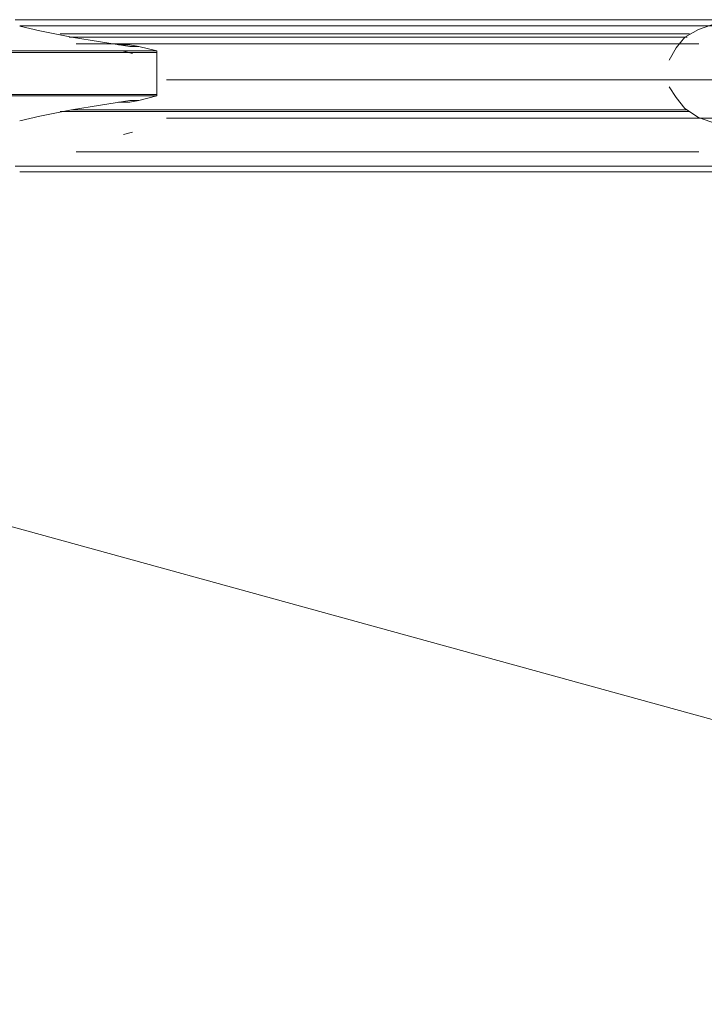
# Model space of a CAD drawing. Extents: x 44 to 177, y -263 to -14.
# Tile 82 of 256: x 134.71 to 140.46, y -189.87 to -181.59. Entities that reach past the tile are written whole.
import ezdxf

# ---------------------------------------------------------------- set-up
doc = ezdxf.new("R2010")
doc.units = 0
doc.header["$MEASUREMENT"] = 0
doc.layers.add('Livello 1', color=7, linetype='Continuous', lineweight=0)

# ---------------------------------------------------------------- blocks, each defined once
blk = doc.blocks.new('Block_0')
at = {"layer": 'Livello 1', "color": 250, "lineweight": 9, "true_color": 0x333333}
for points, knots in [([(140.5952, -181.5923), (140.5952, -181.5923), (140.4052, -181.5923), (140.4052, -181.5923), (140.4052, -181.5923), (140.0832, -181.5923), (140.0832, -181.5923), (140.0832, -181.5923), (139.7242, -181.5923), (139.7242, -181.5923), (139.7242, -181.5923), (139.3262, -181.5923), (139.3262, -181.5923), (139.3262, -181.5923), (138.8902, -181.5923), (138.8902, -181.5923), (138.8902, -181.5923), (138.4362, -181.5923), (138.4362, -181.5923), (138.4362, -181.5923), (137.9432, -181.5923), (137.9432, -181.5923), (137.9432, -181.5923), (137.3942, -181.5923), (137.3942, -181.5923), (137.3942, -181.5923), (136.8452, -181.5923), (136.8452, -181.5923), (136.8452, -181.5923), (136.2392, -181.5923), (136.2392, -181.5923), (136.2392, -181.5923), (135.6142, -181.5923), (135.6142, -181.5923), (135.6142, -181.5923), (134.9522, -181.5923), (134.9522, -181.5923), (134.9522, -181.5923), (134.6682, -181.5923), (134.6682, -181.5923)], [0, 0, 0, 0, 1, 1, 1, 2, 2, 2, 3, 3, 3, 4, 4, 4, 5, 5, 5, 6, 6, 6, 7, 7, 7, 8, 8, 8, 9, 9, 9, 10, 10, 10, 11, 11, 11, 12, 12, 12, 13, 13, 13, 13]), ([(135.63, -181.8164), (135.63, -181.8164), (135.63, -181.8164), (135.63, -181.8164), (135.63, -181.8164), (135.385, -181.7774), (135.385, -181.7774), (135.385, -181.7774), (135.139, -181.7384), (135.139, -181.7384), (135.139, -181.7384), (134.875, -181.6864), (134.875, -181.6864), (134.875, -181.6864), (134.705, -181.6474), (134.705, -181.6474)], [0, 0, 0, 0, 1, 1, 1, 2, 2, 2, 3, 3, 3, 4, 4, 4, 5, 5, 5, 5]), ([(140.6562, -181.6449), (140.6562, -181.6449), (140.4672, -181.6449), (140.4672, -181.6449), (140.4672, -181.6449), (140.1442, -181.6449), (140.1442, -181.6449), (140.1442, -181.6449), (139.7842, -181.6449), (139.7842, -181.6449), (139.7842, -181.6449), (139.3862, -181.6449), (139.3862, -181.6449), (139.3862, -181.6449), (138.9502, -181.6449), (138.9502, -181.6449), (138.9502, -181.6449), (138.4772, -181.6449), (138.4772, -181.6449), (138.4772, -181.6449), (137.9842, -181.6449), (137.9842, -181.6449), (137.9842, -181.6449), (137.4532, -181.6449), (137.4532, -181.6449), (137.4532, -181.6449), (136.8842, -181.6449), (136.8842, -181.6449), (136.8842, -181.6449), (136.2972, -181.6449), (136.2972, -181.6449), (136.2972, -181.6449), (135.6712, -181.6449), (135.6712, -181.6449), (135.6712, -181.6449), (135.0082, -181.6449), (135.0082, -181.6449), (135.0082, -181.6449), (134.7052, -181.6449), (134.7052, -181.6449)], [0, 0, 0, 0, 1, 1, 1, 2, 2, 2, 3, 3, 3, 4, 4, 4, 5, 5, 5, 6, 6, 6, 7, 7, 7, 8, 8, 8, 9, 9, 9, 10, 10, 10, 11, 11, 11, 12, 12, 12, 13, 13, 13, 13]), ([(140.557, -181.6214), (140.557, -181.6214), (140.406, -181.6734), (140.406, -181.6734), (140.406, -181.6734), (140.293, -181.7384), (140.293, -181.7384), (140.293, -181.7384), (140.218, -181.8294), (140.218, -181.8294), (140.218, -181.8294), (140.161, -181.9334), (140.161, -181.9334)], [0, 0, 0, 0, 1, 1, 1, 2, 2, 2, 3, 3, 3, 4, 4, 4, 4]), ([(135.0446, -181.7122), (135.0446, -181.7122), (135.4226, -181.7122), (135.4226, -181.7122), (135.4226, -181.7122), (136.0456, -181.7122), (136.0456, -181.7122), (136.0456, -181.7122), (136.6306, -181.7122), (136.6306, -181.7122), (136.6306, -181.7122), (137.1966, -181.7122), (137.1966, -181.7122), (137.1966, -181.7122), (137.7256, -181.7122), (137.7256, -181.7122), (137.7256, -181.7122), (138.2166, -181.7122), (138.2166, -181.7122), (138.2166, -181.7122), (138.6696, -181.7122), (138.6696, -181.7122), (138.6696, -181.7122), (139.1036, -181.7122), (139.1036, -181.7122), (139.1036, -181.7122), (139.4816, -181.7122), (139.4816, -181.7122), (139.4816, -181.7122), (139.8396, -181.7122), (139.8396, -181.7122), (139.8396, -181.7122), (140.1606, -181.7122), (140.1606, -181.7122), (140.1606, -181.7122), (140.3306, -181.7122), (140.3306, -181.7122)], [0, 0, 0, 0, 1, 1, 1, 2, 2, 2, 3, 3, 3, 4, 4, 4, 5, 5, 5, 6, 6, 6, 7, 7, 7, 8, 8, 8, 9, 9, 9, 10, 10, 10, 11, 11, 11, 12, 12, 12, 12]), ([(140.312, -181.7384), (140.312, -181.7384), (140.123, -181.7384), (140.123, -181.7384), (140.123, -181.7384), (139.802, -181.7384), (139.802, -181.7384), (139.802, -181.7384), (139.462, -181.7384), (139.462, -181.7384), (139.462, -181.7384), (139.066, -181.7384), (139.066, -181.7384), (139.066, -181.7384), (138.651, -181.7384), (138.651, -181.7384), (138.651, -181.7384), (138.179, -181.7384), (138.179, -181.7384), (138.179, -181.7384), (137.688, -181.7384), (137.688, -181.7384), (137.688, -181.7384), (137.178, -181.7384), (137.178, -181.7384), (137.178, -181.7384), (136.612, -181.7384), (136.612, -181.7384), (136.612, -181.7384), (136.026, -181.7384), (136.026, -181.7384), (136.026, -181.7384), (135.422, -181.7384), (135.422, -181.7384), (135.422, -181.7384), (135.12, -181.7384), (135.12, -181.7384)], [0, 0, 0, 0, 1, 1, 1, 2, 2, 2, 3, 3, 3, 4, 4, 4, 5, 5, 5, 6, 6, 6, 7, 7, 7, 8, 8, 8, 9, 9, 9, 10, 10, 10, 11, 11, 11, 12, 12, 12, 12]), ([(140.4102, -181.7959), (140.4102, -181.7959), (140.2582, -181.7959), (140.2582, -181.7959), (140.2582, -181.7959), (139.9362, -181.7959), (139.9362, -181.7959), (139.9362, -181.7959), (139.5762, -181.7959), (139.5762, -181.7959), (139.5762, -181.7959), (139.1972, -181.7959), (139.1972, -181.7959), (139.1972, -181.7959), (138.7612, -181.7959), (138.7612, -181.7959), (138.7612, -181.7959), (138.3062, -181.7959), (138.3062, -181.7959), (138.3062, -181.7959), (137.8132, -181.7959), (137.8132, -181.7959), (137.8132, -181.7959), (137.2822, -181.7959), (137.2822, -181.7959), (137.2822, -181.7959), (136.7332, -181.7959), (136.7332, -181.7959), (136.7332, -181.7959), (136.1452, -181.7959), (136.1452, -181.7959), (136.1452, -181.7959), (135.5202, -181.7959), (135.5202, -181.7959), (135.5202, -181.7959), (135.1792, -181.7959), (135.1792, -181.7959)], [0, 0, 0, 0, 1, 1, 1, 2, 2, 2, 3, 3, 3, 4, 4, 4, 5, 5, 5, 6, 6, 6, 7, 7, 7, 8, 8, 8, 9, 9, 9, 10, 10, 10, 11, 11, 11, 12, 12, 12, 12]), ([(135.5546, -181.8032), (135.5546, -181.8032), (135.5546, -181.8032), (135.5546, -181.8032), (135.5546, -181.8032), (135.5356, -181.8032), (135.5356, -181.8032)], [0, 0, 0, 0, 1, 1, 1, 2, 2, 2, 2]), ([(135.856, -181.8554), (135.856, -181.8554), (135.856, -181.8554), (135.856, -181.8554), (135.856, -181.8554), (135.856, -181.8684), (135.856, -181.8684)], [0, 0, 0, 0, 1, 1, 1, 2, 2, 2, 2]), ([(141.3012, -182.0979), (141.3012, -182.0979), (141.0732, -182.0979), (141.0732, -182.0979), (141.0732, -182.0979), (140.8462, -182.0979), (140.8462, -182.0979), (140.8462, -182.0979), (140.6562, -182.0979), (140.6562, -182.0979), (140.6562, -182.0979), (140.4862, -182.0979), (140.4862, -182.0979), (140.4862, -182.0979), (140.3342, -182.0979), (140.3342, -182.0979), (140.3342, -182.0979), (140.1822, -182.0979), (140.1822, -182.0979), (140.1822, -182.0979), (140.0312, -182.0979), (140.0312, -182.0979), (140.0312, -182.0979), (139.5762, -182.0979), (139.5762, -182.0979), (139.5762, -182.0979), (139.0832, -182.0979), (139.0832, -182.0979), (139.0832, -182.0979), (138.6472, -182.0979), (138.6472, -182.0979), (138.6472, -182.0979), (138.1732, -182.0979), (138.1732, -182.0979), (138.1732, -182.0979), (137.7372, -182.0979), (137.7372, -182.0979), (137.7372, -182.0979), (137.5482, -182.0979), (137.5482, -182.0979), (137.5482, -182.0979), (137.3012, -182.0979), (137.3012, -182.0979), (137.3012, -182.0979), (136.9792, -182.0979), (136.9792, -182.0979), (136.9792, -182.0979), (136.5812, -182.0979), (136.5812, -182.0979), (136.5812, -182.0979), (136.1262, -182.0979), (136.1262, -182.0979), (136.1262, -182.0979), (135.9372, -182.0979), (135.9372, -182.0979)], [0, 0, 0, 0, 1, 1, 1, 2, 2, 2, 3, 3, 3, 4, 4, 4, 5, 5, 5, 6, 6, 6, 7, 7, 7, 8, 8, 8, 9, 9, 9, 10, 10, 10, 11, 11, 11, 12, 12, 12, 13, 13, 13, 14, 14, 14, 15, 15, 15, 16, 16, 16, 17, 17, 17, 18, 18, 18, 18]), ([(135.856, -182.2204), (135.856, -182.2204), (135.856, -182.2204), (135.856, -182.2204), (135.856, -182.2204), (135.856, -182.2334), (135.856, -182.2334)], [0, 0, 0, 0, 1, 1, 1, 2, 2, 2, 2]), ([(140.161, -182.1554), (140.161, -182.1554), (140.218, -182.2464), (140.218, -182.2464), (140.218, -182.2464), (140.293, -182.3374), (140.293, -182.3374), (140.293, -182.3374), (140.406, -182.4154), (140.406, -182.4154), (140.406, -182.4154), (140.557, -182.4674), (140.557, -182.4674)], [0, 0, 0, 0, 1, 1, 1, 2, 2, 2, 3, 3, 3, 4, 4, 4, 4]), ([(134.705, -182.4414), (134.705, -182.4414), (134.875, -182.4024), (134.875, -182.4024), (134.875, -182.4024), (135.139, -182.3504), (135.139, -182.3504), (135.139, -182.3504), (135.385, -182.3114), (135.385, -182.3114), (135.385, -182.3114), (135.63, -182.2724), (135.63, -182.2724)], [0, 0, 0, 0, 1, 1, 1, 2, 2, 2, 3, 3, 3, 4, 4, 4, 4]), ([(135.0446, -182.3632), (135.0446, -182.3632), (135.4226, -182.3632), (135.4226, -182.3632), (135.4226, -182.3632), (136.0456, -182.3632), (136.0456, -182.3632), (136.0456, -182.3632), (136.6306, -182.3632), (136.6306, -182.3632), (136.6306, -182.3632), (137.1966, -182.3632), (137.1966, -182.3632), (137.1966, -182.3632), (137.7256, -182.3632), (137.7256, -182.3632), (137.7256, -182.3632), (138.2166, -182.3632), (138.2166, -182.3632), (138.2166, -182.3632), (138.6696, -182.3632), (138.6696, -182.3632), (138.6696, -182.3632), (139.1036, -182.3632), (139.1036, -182.3632), (139.1036, -182.3632), (139.4816, -182.3632), (139.4816, -182.3632), (139.4816, -182.3632), (139.8396, -182.3632), (139.8396, -182.3632), (139.8396, -182.3632), (140.1606, -182.3632), (140.1606, -182.3632), (140.1606, -182.3632), (140.3306, -182.3632), (140.3306, -182.3632)], [0, 0, 0, 0, 1, 1, 1, 2, 2, 2, 3, 3, 3, 4, 4, 4, 5, 5, 5, 6, 6, 6, 7, 7, 7, 8, 8, 8, 9, 9, 9, 10, 10, 10, 11, 11, 11, 12, 12, 12, 12]), ([(140.312, -182.3504), (140.312, -182.3504), (140.123, -182.3504), (140.123, -182.3504), (140.123, -182.3504), (139.802, -182.3504), (139.802, -182.3504), (139.802, -182.3504), (139.462, -182.3504), (139.462, -182.3504), (139.462, -182.3504), (139.066, -182.3504), (139.066, -182.3504), (139.066, -182.3504), (138.651, -182.3504), (138.651, -182.3504), (138.651, -182.3504), (138.179, -182.3504), (138.179, -182.3504), (138.179, -182.3504), (137.688, -182.3504), (137.688, -182.3504), (137.688, -182.3504), (137.178, -182.3504), (137.178, -182.3504), (137.178, -182.3504), (136.612, -182.3504), (136.612, -182.3504), (136.612, -182.3504), (136.026, -182.3504), (136.026, -182.3504), (136.026, -182.3504), (135.422, -182.3504), (135.422, -182.3504), (135.422, -182.3504), (135.139, -182.3504), (135.139, -182.3504)], [0, 0, 0, 0, 1, 1, 1, 2, 2, 2, 3, 3, 3, 4, 4, 4, 5, 5, 5, 6, 6, 6, 7, 7, 7, 8, 8, 8, 9, 9, 9, 10, 10, 10, 11, 11, 11, 12, 12, 12, 12]), ([(135.9372, -182.4189), (135.9372, -182.4189), (135.9372, -182.4189), (135.9372, -182.4189), (135.9372, -182.4189), (136.2402, -182.4189), (136.2402, -182.4189), (136.2402, -182.4189), (136.4302, -182.4189), (136.4302, -182.4189), (136.4302, -182.4189), (136.6192, -182.4189), (136.6192, -182.4189), (136.6192, -182.4189), (136.8092, -182.4189), (136.8092, -182.4189), (136.8092, -182.4189), (137.2072, -182.4189), (137.2072, -182.4189), (137.2072, -182.4189), (137.5862, -182.4189), (137.5862, -182.4189), (137.5862, -182.4189), (138.2112, -182.4189), (138.2112, -182.4189), (138.2112, -182.4189), (138.7802, -182.4189), (138.7802, -182.4189), (138.7802, -182.4189), (139.2542, -182.4189), (139.2542, -182.4189), (139.2542, -182.4189), (139.6712, -182.4189), (139.6712, -182.4189), (139.6712, -182.4189), (140.0502, -182.4189), (140.0502, -182.4189), (140.0502, -182.4189), (140.1822, -182.4189), (140.1822, -182.4189), (140.1822, -182.4189), (140.3532, -182.4189), (140.3532, -182.4189), (140.3532, -182.4189), (140.5612, -182.4189), (140.5612, -182.4189), (140.5612, -182.4189), (140.7892, -182.4189), (140.7892, -182.4189), (140.7892, -182.4189), (141.0542, -182.4189), (141.0542, -182.4189), (141.0542, -182.4189), (141.3012, -182.4189), (141.3012, -182.4189)], [0, 0, 0, 0, 1, 1, 1, 2, 2, 2, 3, 3, 3, 4, 4, 4, 5, 5, 5, 6, 6, 6, 7, 7, 7, 8, 8, 8, 9, 9, 9, 10, 10, 10, 11, 11, 11, 12, 12, 12, 13, 13, 13, 14, 14, 14, 15, 15, 15, 16, 16, 16, 17, 17, 17, 18, 18, 18, 18]), ([(135.1792, -182.7019), (135.1792, -182.7019), (135.5202, -182.7019), (135.5202, -182.7019), (135.5202, -182.7019), (136.1452, -182.7019), (136.1452, -182.7019), (136.1452, -182.7019), (136.7332, -182.7019), (136.7332, -182.7019), (136.7332, -182.7019), (137.2822, -182.7019), (137.2822, -182.7019), (137.2822, -182.7019), (137.8132, -182.7019), (137.8132, -182.7019), (137.8132, -182.7019), (138.3062, -182.7019), (138.3062, -182.7019), (138.3062, -182.7019), (138.7612, -182.7019), (138.7612, -182.7019), (138.7612, -182.7019), (139.1972, -182.7019), (139.1972, -182.7019), (139.1972, -182.7019), (139.5762, -182.7019), (139.5762, -182.7019), (139.5762, -182.7019), (139.9362, -182.7019), (139.9362, -182.7019), (139.9362, -182.7019), (140.2582, -182.7019), (140.2582, -182.7019), (140.2582, -182.7019), (140.4102, -182.7019), (140.4102, -182.7019)], [0, 0, 0, 0, 1, 1, 1, 2, 2, 2, 3, 3, 3, 4, 4, 4, 5, 5, 5, 6, 6, 6, 7, 7, 7, 8, 8, 8, 9, 9, 9, 10, 10, 10, 11, 11, 11, 12, 12, 12, 12]), ([(134.6682, -182.8223), (134.6682, -182.8223), (134.9522, -182.8223), (134.9522, -182.8223), (134.9522, -182.8223), (135.6142, -182.8223), (135.6142, -182.8223), (135.6142, -182.8223), (136.2392, -182.8223), (136.2392, -182.8223), (136.2392, -182.8223), (136.8452, -182.8223), (136.8452, -182.8223), (136.8452, -182.8223), (137.3942, -182.8223), (137.3942, -182.8223), (137.3942, -182.8223), (137.9432, -182.8223), (137.9432, -182.8223), (137.9432, -182.8223), (138.4362, -182.8223), (138.4362, -182.8223), (138.4362, -182.8223), (138.8902, -182.8223), (138.8902, -182.8223), (138.8902, -182.8223), (139.3262, -182.8223), (139.3262, -182.8223), (139.3262, -182.8223), (139.7242, -182.8223), (139.7242, -182.8223), (139.7242, -182.8223), (140.0832, -182.8223), (140.0832, -182.8223), (140.0832, -182.8223), (140.4052, -182.8223), (140.4052, -182.8223), (140.4052, -182.8223), (140.5952, -182.8223), (140.5952, -182.8223)], [0, 0, 0, 0, 1, 1, 1, 2, 2, 2, 3, 3, 3, 4, 4, 4, 5, 5, 5, 6, 6, 6, 7, 7, 7, 8, 8, 8, 9, 9, 9, 10, 10, 10, 11, 11, 11, 12, 12, 12, 13, 13, 13, 13]), ([(134.7052, -182.8719), (134.7052, -182.8719), (135.0082, -182.8719), (135.0082, -182.8719), (135.0082, -182.8719), (135.6712, -182.8719), (135.6712, -182.8719), (135.6712, -182.8719), (136.2972, -182.8719), (136.2972, -182.8719), (136.2972, -182.8719), (136.8842, -182.8719), (136.8842, -182.8719), (136.8842, -182.8719), (137.4532, -182.8719), (137.4532, -182.8719), (137.4532, -182.8719), (137.9842, -182.8719), (137.9842, -182.8719), (137.9842, -182.8719), (138.4772, -182.8719), (138.4772, -182.8719), (138.4772, -182.8719), (138.9502, -182.8719), (138.9502, -182.8719), (138.9502, -182.8719), (139.3862, -182.8719), (139.3862, -182.8719), (139.3862, -182.8719), (139.7842, -182.8719), (139.7842, -182.8719), (139.7842, -182.8719), (140.1442, -182.8719), (140.1442, -182.8719), (140.1442, -182.8719), (140.4672, -182.8719), (140.4672, -182.8719), (140.4672, -182.8719), (140.6562, -182.8719), (140.6562, -182.8719)], [0, 0, 0, 0, 1, 1, 1, 2, 2, 2, 3, 3, 3, 4, 4, 4, 5, 5, 5, 6, 6, 6, 7, 7, 7, 8, 8, 8, 9, 9, 9, 10, 10, 10, 11, 11, 11, 12, 12, 12, 13, 13, 13, 13])]:
    blk.add_open_spline(points, degree=3, knots=knots, dxfattribs=at)
for points in [[(135.6296, -181.8032), (135.6296, -181.8032), (135.5546, -181.8032), (135.5546, -181.8032)], [(135.63, -181.8034), (135.63, -181.8034), (135.705, -181.8164), (135.705, -181.8164)], [(135.705, -181.8164), (135.705, -181.8164), (135.63, -181.8164), (135.63, -181.8164)], [(135.705, -181.8164), (135.705, -181.8164), (135.856, -181.8554), (135.856, -181.8554)], [(134.403, -181.8554), (134.403, -181.8554), (135.856, -181.8554), (135.856, -181.8554)], [(135.856, -181.8684), (135.856, -181.8684), (134.422, -181.8684), (134.422, -181.8684)], [(135.5762, -181.8573), (135.5762, -181.8573), (135.6522, -181.8763), (135.6522, -181.8763)], [(135.856, -181.8684), (135.856, -181.8684), (135.856, -182.2204), (135.856, -182.2204)], [(134.422, -182.2204), (134.422, -182.2204), (135.856, -182.2204), (135.856, -182.2204)], [(135.856, -182.2334), (135.856, -182.2334), (134.403, -182.2334), (134.403, -182.2334)], [(135.5356, -182.2852), (135.5356, -182.2852), (135.5546, -182.2852), (135.5546, -182.2852)], [(135.5546, -182.2852), (135.5546, -182.2852), (135.6296, -182.2852), (135.6296, -182.2852)], [(135.705, -182.2724), (135.705, -182.2724), (135.63, -182.2854), (135.63, -182.2854)], [(135.705, -182.2724), (135.705, -182.2724), (135.63, -182.2724), (135.63, -182.2724)], [(135.856, -182.2334), (135.856, -182.2334), (135.705, -182.2724), (135.705, -182.2724)], [(135.6522, -182.5383), (135.6522, -182.5383), (135.5762, -182.5573), (135.5762, -182.5573)], [(123.0063, -182.6491), (123.0063, -182.6491), (149.2053, -189.8681), (149.2053, -189.8681)]]:
    blk.add_open_spline(points, degree=3, dxfattribs=at)

msp = doc.modelspace()

# ---------------------------------------------------------------- block references
at = {"layer": 'Livello 1'}
msp.add_blockref('Block_0', (0, 0), dxfattribs=at)

doc.saveas('drawing.dxf')
